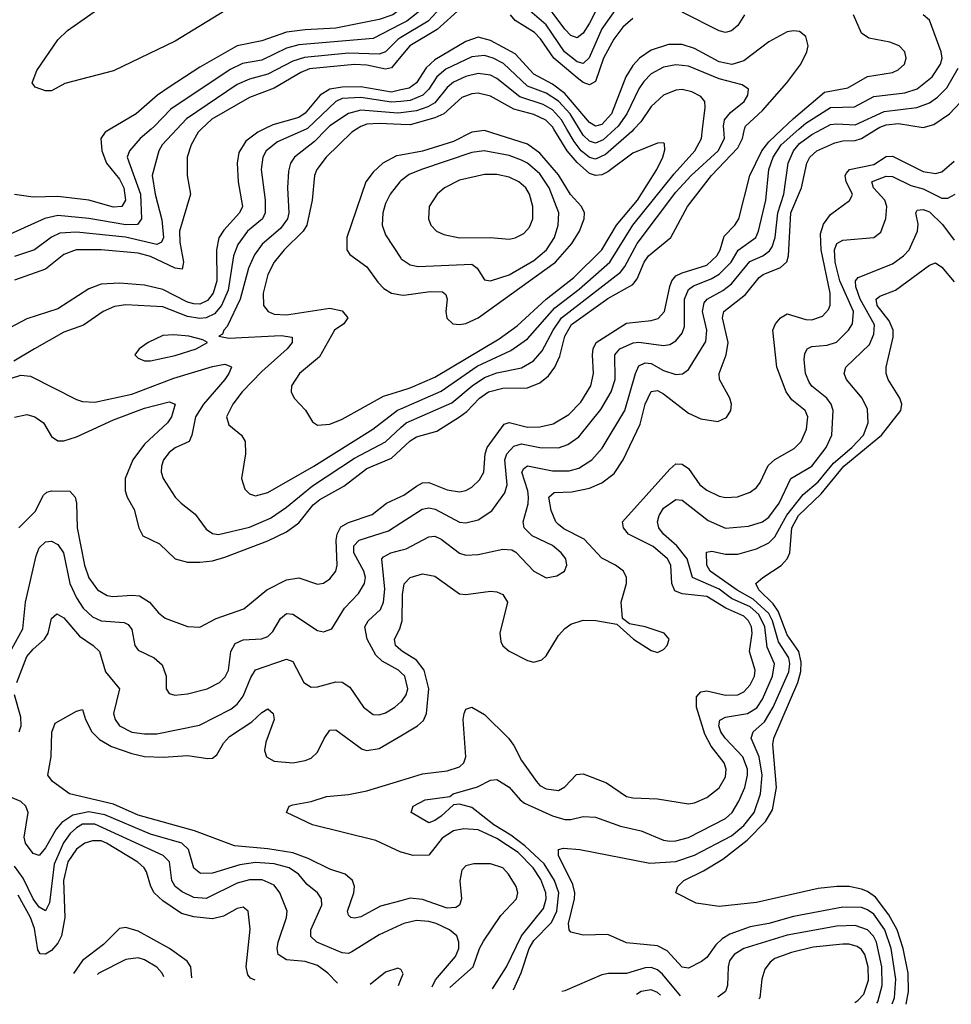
# Model space of a CAD drawing. Header units: inches. Extents: x 501365 to 657855, y 482276 to 547543.
# Tile 13 of 256: x 518767 to 521781, y 487169 to 490354. Entities that reach past the tile are written whole.
import ezdxf

# ---------------------------------------------------------------- set-up
doc = ezdxf.new("R2010")
doc.units = ezdxf.units.IN
doc.header["$MEASUREMENT"] = 0
for name, color, linetype in [('A5418', 7, 'Continuous'), ('A5419', 7, 'Continuous'), ('A5428', 7, 'Continuous'), ('A5429', 7, 'Continuous')]:
    doc.layers.add(name, color=color, linetype=linetype)

msp = doc.modelspace()

# ---------------------------------------------------------------- linework, layer by layer
at = {"layer": 'A5418', "color": 5}
for points, elevation in [([(519556.4, 490000), (519536.8, 489990), (519498.6, 489961.4), (519475.8, 489924.2), (519470.5, 489890), (519473.6, 489830), (519488, 489750), (519478.3, 489730), (519426.7, 489673.3), (519411.3, 489648.7), (519403.5, 489610), (519405, 489510), (519392.3, 489470), (519374.2, 489445.8), (519350, 489434.3), (519330, 489434.9), (519310, 489440.8), (519230, 489481.5), (519170, 489495.2), (519090, 489502.3), (519030, 489498.7), (518990, 489483.2), (518890, 489418.5), (518790, 489386.2), (518643.7, 489310)], 1920), ([(519191.5, 490000), (519156.6, 489970), (519122, 489930), (519114.3, 489910), (519157.6, 489790), (519160.9, 489710), (519147.7, 489692.3), (519110, 489690.6), (518990, 489710.8), (518890, 489721.2), (518848.5, 489711.5), (518690, 489640.3)], 1840), ([(519693.7, 490000), (519600.8, 489959.2), (519563.7, 489930), (519553.1, 489910), (519547.4, 489870), (519560.9, 489770), (519561.1, 489730), (519551.7, 489710), (519503.8, 489670), (519472.5, 489627.5), (519458.3, 489590), (519441.2, 489478.8), (519419.3, 489430), (519397.1, 489402.9), (519370.4, 489389.6), (519350, 489387.3), (519310, 489394.6), (519230, 489425.9), (519110, 489431.9), (519073.5, 489426.5), (519036.5, 489410), (518973.5, 489366.5), (518910, 489343.4), (518814.4, 489290), (518748.2, 489250)], 1940), ([(519354.3, 490000), (519343.8, 489990), (519321.6, 489950), (519308.1, 489910), (519308.2, 489850), (519319.6, 489790), (519284.1, 489670), (519284.9, 489635.1), (519296.6, 489570), (519292.7, 489547.3), (519270, 489550.6), (519190, 489588.2), (519150, 489599.4), (519030.1, 489609.9), (518949.8, 489610.2), (518910, 489595), (518850, 489547.2), (518750, 489511.8)], 1880), ([(519274.9, 490000), (519227.3, 489950), (519216.3, 489930), (519195.6, 489850), (519205.4, 489790), (519226.9, 489706.9), (519231.8, 489650), (519225.7, 489634.3), (519210, 489627.5), (519109.3, 489650.6), (518950, 489666.9), (518896.4, 489663.6), (518870, 489651.1), (518814.6, 489610), (518750, 489588.7)], 1860), ([(519059.8, 490000), (519043.1, 489990), (519028.9, 489970), (519032.2, 489930), (519048, 489890), (519090, 489838.1), (519103.1, 489810), (519109.1, 489770), (519097.1, 489750), (519070, 489747.9), (518990, 489770.7), (518890, 489782.1), (518810, 489780.4), (518750, 489789.2)], 1820), ([(519759.2, 490000), (519720.2, 489959.8), (519655.4, 489910), (519642.6, 489890), (519635.9, 489864.1), (519632.8, 489810), (519636.9, 489730), (519633.4, 489710), (519610, 489678.4), (519551.5, 489628.5), (519526.8, 489593.2), (519506.4, 489550), (519480.5, 489450), (519437.9, 489362.1), (519426.8, 489350), (519423.2, 489336.8), (519410.7, 489330), (519443.6, 489323.6), (519613.1, 489333.1), (519647.7, 489327.7), (519648.4, 489310), (519631.9, 489290), (519550, 489216.4), (519486.3, 489150), (519456, 489110), (519436, 489070), (519443.6, 489043.6), (519484.2, 489010), (519495.8, 488990), (519497.1, 488950), (519484, 488870), (519495.2, 488835.2), (519510, 488820.9), (519530, 488814.4), (519570, 488824.3), (519718.4, 488910), (519908.8, 489030), (519989, 489091), (520000, 489095.8)], 1960), ([(519856, 490000), (519840.8, 489990), (519758, 489910), (519727.9, 489870), (519721, 489850), (519713, 489770), (519696.1, 489690), (519683.5, 489670), (519622.7, 489610), (519589.7, 489570), (519569.3, 489530), (519554.3, 489470), (519555.9, 489430), (519570.6, 489410.6), (519590, 489402), (519630, 489399.7), (519770, 489420.6), (519810, 489412.4), (519828, 489390), (519815.6, 489370), (519785.6, 489350), (519736.2, 489263.8), (519672.3, 489210), (519645.8, 489170), (519644.9, 489150), (519654.9, 489130), (519691, 489091), (519713.5, 489053.5), (519730, 489042.3), (519770, 489045.4), (519810, 489062), (519943.3, 489136.7), (520000, 489154)], 1980), ([(520000, 489916.5), (519986, 489914), (519941.4, 489890), (519910, 489861.6), (519886.9, 489830), (519824.9, 489650), (519825.5, 489610), (519834.8, 489594.8), (519890, 489555.1), (519925.1, 489505.1), (519945.1, 489485.1), (519970.1, 489470.1), (520000, 489464.7)], 2020), ([(520000, 489832.9), (519996.1, 489830), (519965, 489790), (519950, 489759.7), (519941.5, 489730), (519938.9, 489690), (519950, 489658.5), (520000, 489583)], 2040), ([(518710, 489185.3), (518770, 489204.6), (518801.6, 489201.6), (518950, 489125.7), (518970, 489119.4), (519010, 489116.8), (519130, 489142.6), (519265.7, 489194.3), (519390, 489232.8), (519430, 489240.4), (519450, 489232.6), (519451.8, 489230), (519443.3, 489210), (519430.6, 489190), (519361.5, 489110), (519335.7, 489070), (519323.4, 489010), (519314.6, 488990), (519270, 488969.2), (519250, 488954.5), (519232.3, 488930), (519225.3, 488910), (519224.2, 488890), (519231.1, 488870), (519270.2, 488810), (519289, 488790), (519334.9, 488754.9), (519370, 488705.8), (519390, 488692), (519410, 488689.1), (519510, 488712.2), (519577.8, 488742.2), (519630, 488777.1), (519713.9, 488846.1), (519850, 488936.1), (519950, 488989.1), (520000, 489034.5)], 1940), ([(518750, 489068.6), (518790, 489077.1), (518816.1, 489070), (518844.2, 489050), (518870, 489006.2), (518890, 488992.4), (518910, 488992.4), (518950, 489004.5), (519070, 489060.3), (519170, 489097.7), (519250, 489118.6), (519270, 489110.3), (519257.6, 489070), (519244.4, 489050), (519170, 488981.3), (519132.9, 488930), (519108.4, 488870), (519108.1, 488830), (519114.5, 488810), (519137.5, 488770), (519151.7, 488710), (519164.7, 488684.7), (519218.5, 488658.5), (519270, 488609.6), (519310, 488599.2), (519350, 488598.9), (519390, 488603.7), (519430, 488615), (519570, 488668.3), (519630, 488697.8), (519670, 488726.8), (519715.7, 488784.3), (519737.4, 488802.6), (519814.9, 488845.1), (519890, 488901.9), (519970, 488935.7), (520000, 488963.6)], 1920), ([(518763.6, 488710), (518816.5, 488763.5), (518844.2, 488815.8), (518854.7, 488825.3), (518870, 488829.6), (518928.8, 488828.8), (518946.2, 488810), (518950.5, 488790), (518952.1, 488710), (518975.9, 488590), (518990, 488548.7), (519018.8, 488510), (519050, 488491.1), (519067.9, 488487.9), (519130, 488492.7), (519153.8, 488490), (519187, 488470), (519215.8, 488435.8), (519237.7, 488417.7), (519310, 488391), (519350, 488389.1), (519402.4, 488417.6), (519491.9, 488448.1), (519565.8, 488510), (519630, 488542.4), (519670, 488548.4), (519730, 488528.6), (519750, 488531.9), (519770, 488545.8), (519789.4, 488570.6), (519793.7, 488590), (519790.2, 488670), (519793.9, 488690), (519806.2, 488713.8), (519830, 488727.4), (519906.7, 488753.3), (519953.4, 488790), (520000, 488811.9)], 1880), ([(518741.4, 488318.6), (518776.8, 488383.2), (518785.5, 488470), (518820, 488620), (518830, 488645.5), (518850, 488665.4), (518870, 488666.8), (518890, 488656.1), (518907.9, 488630), (518928.7, 488530), (518950, 488483.5), (518971.9, 488450), (519002.7, 488422.7), (519030, 488409.3), (519104.5, 488404.5), (519118, 488398), (519130, 488382), (519139.5, 488330), (519150, 488314.2), (519201.5, 488290), (519227.3, 488267.3), (519240.2, 488230), (519240.8, 488190), (519250, 488174.4), (519268.7, 488168.7), (519310, 488173), (519372.8, 488190), (519413, 488210), (519431.9, 488228.1), (519442.1, 488250), (519449.6, 488310.4), (519463.9, 488336.1), (519490, 488347.8), (519548.9, 488351.1), (519570, 488359.2), (519585.2, 488374.8), (519610, 488417.1), (519630, 488433), (519650, 488431.6), (519730, 488378.2), (519750, 488374), (519776.2, 488383.8), (519817.5, 488450), (519862.5, 488497.5), (519881.7, 488530), (519885.3, 488550), (519880.5, 488570), (519847.7, 488630), (519847.5, 488652.5), (519864.8, 488670), (519959.7, 488700.3), (520000, 488726.4)], 1860), ([(520000, 488242.7), (519992.5, 488250), (519939.1, 488279.1), (519918.4, 488298.4), (519891.4, 488350), (519883.7, 488390), (519894.4, 488410), (519934.2, 488445.8), (519944, 488470), (519947.6, 488512.4), (519938.5, 488610), (519943.2, 488616.8), (519966.9, 488630), (520000, 488638.5)], 1840), ([(518757.2, 488210), (518790, 488294), (518810, 488318.4), (518847.4, 488350), (518858.9, 488370), (518870, 488417.3), (518887.3, 488432.7), (518910, 488419.2), (518960.2, 488360.2), (519004.2, 488330), (519025.2, 488310), (519044.3, 488244.3), (519089.4, 488190), (519070.6, 488110), (519075.1, 488090), (519089.5, 488070), (519130, 488049.3), (519170, 488043.7), (519210, 488044.2), (519347.9, 488072.1), (519450, 488123.6), (519470, 488139.6), (519490, 488165.9), (519514, 488226), (519529.3, 488250.7), (519630, 488285.3), (519650, 488278), (519686, 488210), (519710, 488194.7), (519730, 488195.9), (519790, 488212.5), (519810, 488211), (519834.7, 488194.7), (519878.6, 488130), (519910, 488106.8), (519930, 488105.7), (519950, 488111.6), (519980.8, 488130), (520000, 488147)], 1840), ([(520000, 488314.2), (519982.5, 488330), (519979.6, 488350), (519996.7, 488383.3), (520000, 488395)], 1820), ([(518765.2, 488050), (518771.3, 488070), (518770, 488097.6), (518750.3, 488170)], 1840), ([(520000, 487503.7), (519934, 487486), (519870, 487452.3), (519850, 487447.6), (519838, 487450), (519830, 487457), (519827, 487470), (519848.2, 487530), (519850.3, 487550), (519843.6, 487570), (519819.3, 487590), (519770, 487606.5), (519700.2, 487640.2), (519650, 487658.7), (519570, 487671.8), (519461.2, 487681.2), (519332.1, 487730), (519150, 487780.8), (519070, 487816.9), (518928.2, 487850), (518873, 487890), (518857.4, 487910), (518869, 487971), (518870.7, 488049.3), (518881.5, 488078.5), (518950, 488117.4), (518970, 488123), (518979.8, 488090), (519000.1, 488050), (519025.3, 488025.3), (519063.5, 488003.5), (519130, 487979.9), (519170, 487971), (519231.6, 487968.4), (519310, 487973.8), (519375.6, 487964.4), (519390, 487965.7), (519404.2, 487975.8), (519426.3, 488013.7), (519445.1, 488034.9), (519517.6, 488082.4), (519550, 488113), (519570, 488124.9), (519587.2, 488110), (519590.1, 488090), (519563.1, 488016.9), (519558.3, 487990), (519565.2, 487970), (519590, 487956), (519650, 487950.5), (519690, 487957.3), (519710, 487965.7), (519730, 487985.1), (519751.3, 488028.7), (519770, 488055.5), (519790, 488056.8), (519874.9, 487994.9), (519890, 487989.6), (519930, 487996.2), (520000, 488038)], 1820), ([(520000, 487661), (519918.6, 487698.6), (519713.7, 487750), (519629.6, 487790), (519638.7, 487810), (519650, 487814.1), (519710, 487825), (519759.1, 487840.9), (519830, 487847.5), (519890, 487859.4), (520000, 487893.4)], 1780), ([(520000, 487425.7), (519930, 487393.4), (519841.7, 487338.3), (519830, 487333.4), (519810, 487335), (519727.9, 487370), (519708.4, 487388.4), (519708.4, 487410), (519743.9, 487490), (519743.2, 487510), (519730.5, 487530), (519697, 487557), (519668.8, 487590), (519638.1, 487610), (519590, 487622.9), (519530, 487627.2), (519479.3, 487620.6), (519390, 487593), (519351.6, 487591.6), (519330, 487608.9), (519312.4, 487670), (519291.7, 487690), (519190, 487719.6), (519041.8, 487781.8), (518990, 487791.4), (518938.9, 487781.1), (518903.1, 487756.9), (518884.6, 487735.4), (518850, 487675.4), (518829.9, 487649.9), (518810, 487656.5), (518785.8, 487690), (518781.1, 487710), (518794.5, 487790), (518786.9, 487810), (518770, 487825.4), (518670, 487867.6)], 1840), ([(519794.7, 487237.1), (519763.6, 487270), (519730, 487294.3), (519690, 487307.3), (519630, 487313), (519602.5, 487330), (519599.7, 487350), (519603.2, 487370), (519630.4, 487450), (519632.2, 487470), (519607.8, 487530), (519590, 487554), (519551.2, 487571.2), (519510, 487571.9), (519470, 487561), (519370, 487511), (519330, 487514.1), (519292.3, 487532.3), (519269.5, 487550), (519258.8, 487570), (519251.3, 487630), (519231.2, 487650), (519010, 487751.6), (518970, 487751.6), (518950, 487740.3), (518930, 487721.9), (518908.3, 487691.7), (518877.8, 487622.2), (518863.3, 487496.7), (518850, 487471.2), (518830, 487482.7), (518810, 487510.4), (518777.4, 487577.4), (518750, 487615.8)], 1860), ([(519528.8, 487246.9), (519513.8, 487253.8), (519504.3, 487264.3), (519499, 487290), (519512.4, 487412.4), (519505.4, 487470), (519490, 487483.5), (519470, 487478.6), (519426.4, 487453.6), (519390, 487445.6), (519330, 487451.7), (519290, 487463), (519230, 487503.7), (519201.8, 487530), (519190.7, 487550), (519177.1, 487597.1), (519169.9, 487610), (519149.2, 487629.2), (519047.8, 487690), (519030, 487697.7), (519001.7, 487698.3), (518977.7, 487690), (518950, 487670.8), (518922.7, 487630), (518908, 487570), (518912.9, 487450), (518902, 487390), (518890, 487366.5), (518870, 487343.3), (518850, 487330.8), (518832.6, 487332.6), (518825.6, 487345.6), (518814.6, 487414.6), (518801.6, 487450), (518762.1, 487522.1)], 1880), ([(519323.3, 487254.5), (519320.1, 487290), (519309, 487309), (519251.8, 487350), (519150, 487405.1), (519110, 487417.5), (519090, 487414.7), (519037.7, 487362.3), (518970, 487311.1), (518940.9, 487268.7)], 1920), ([(519232.9, 487257.9), (519228, 487270), (519210, 487289.2), (519170, 487313), (519150, 487319.1), (519110, 487313.7), (519023, 487270), (519018.8, 487265.8)], 1940), ([(520000, 487281.2), (519990, 487285.6), (519950, 487273.3), (519900.7, 487233.1)], 1860), ([(519992.2, 487229.7), (520000, 487249.4)], 1860)]:
    msp.add_lwpolyline(points, dxfattribs=dict(at, elevation=elevation))
at = {"layer": 'A5418', "color": 5, "elevation": 1960}
msp.add_lwpolyline([(519265.5, 489334.5), (519230, 489332.2), (519182, 489310), (519153, 489290), (519139.1, 489270), (519150, 489259.1), (519170.4, 489250.4), (519190.4, 489250.4), (519270, 489268), (519338, 489290), (519374.5, 489310), (519359.1, 489319.1), (519314, 489330)], close=True, dxfattribs=at)
at = {"layer": 'A5419', "color": 5}
for points, elevation in [([(519430, 490383.2), (519270, 490284.8), (519070, 490189.3), (518912.5, 490147.5), (518870, 490124.2), (518850, 490124.2), (518816.6, 490136.6), (518807.3, 490150), (518822, 490190), (518890, 490289.2), (518921.1, 490318.9), (519050.6, 490410)], 1780), ([(520000, 490389.6), (519974.3, 490370), (519930, 490354.8), (519790, 490326.5), (519690, 490321.5), (519630, 490313.6), (519550, 490285.8), (519470, 490269.9), (519350, 490201.3), (519250, 490136.2), (519212, 490110), (519143.4, 490050), (519059.8, 490000)], 1820), ([(520000, 490340), (519910, 490293.6), (519670, 490272.9), (519630, 490262.5), (519550, 490223.6), (519487.1, 490212.9), (519447.1, 490192.9), (519255.2, 490064.8), (519203.1, 490010), (519191.5, 490000)], 1840), ([(520000, 490296.7), (519990, 490290.7), (519949.8, 490250.2), (519930, 490242.7), (519830, 490246), (519687.8, 490232.2), (519650, 490219.8), (519570, 490177.6), (519510, 490162.3), (519470, 490144.5), (519306.6, 490033.4), (519274.9, 490000)], 1860), ([(520000, 490235), (519970, 490198.9), (519950, 490194.6), (519890, 490206.8), (519850, 490209), (519704.5, 490195.5), (519676.4, 490183.6), (519590, 490133.1), (519510, 490102.7), (519387.9, 490032.1), (519354.3, 490000)], 1880), ([(520000, 490127.1), (519970, 490120.4), (519870, 490137), (519810, 490136.4), (519769.9, 490130.1), (519739.3, 490110), (519690, 490051.7), (519670, 490037.8), (519585.3, 490014.7), (519556.4, 490000)], 1920), ([(520000, 490089.8), (519970, 490087.1), (519870, 490102.7), (519810, 490099.6), (519789.7, 490090), (519698.1, 490001.9), (519693.7, 490000)], 1940), ([(520000, 490053.2), (519990, 490051.9), (519870, 490061.6), (519830, 490050.6), (519770, 490011.2), (519759.2, 490000)], 1960), ([(520000, 490015.3), (519930, 490019), (519890, 490016), (519870, 490009.3), (519856, 490000)], 1980)]:
    msp.add_lwpolyline(points, dxfattribs=dict(at, elevation=elevation))
at = {"layer": 'A5428', "color": 5}
for points, elevation in [([(520000, 489095.8), (520130, 489152.9), (520246.4, 489233.6), (520355.9, 489284.1), (520410, 489322.1), (520497.7, 489422.3), (520577, 489483), (520675.5, 489570), (520750.2, 489690), (520884.3, 489855.7), (520951.1, 489930), (520972.4, 489970), (520976, 490000)], 1960), ([(520000, 488963.6), (520030, 488991.6), (520050, 489004.3), (520116.3, 489023.7), (520190, 489069.4), (520213.2, 489086.8), (520254.7, 489130), (520283.7, 489150), (520330, 489162.3), (520410, 489163.1), (520450, 489179.1), (520477.7, 489202.3), (520497.9, 489230), (520513.7, 489266.3), (520530.6, 489330), (520552, 489368), (520670, 489452), (520750, 489497.4), (520764.4, 489515.6), (520787.3, 489570), (520801.2, 489590), (520873, 489650), (520926.9, 489750), (521005.4, 489850), (521090, 489939.7), (521104.7, 489970), (521112.1, 490000)], 1920), ([(520000, 488811.9), (520010, 488816.6), (520050, 488845.3), (520070, 488855.5), (520090, 488856.9), (520150, 488833.6), (520190, 488826.7), (520210, 488830.7), (520230, 488841.6), (520254.7, 488865.3), (520268.3, 488890), (520272.8, 488950), (520279, 488970), (520333.7, 489046.3), (520350, 489050.9), (520410, 489035.7), (520450, 489037.2), (520493, 489047), (520543.1, 489076.9), (520582.5, 489117.5), (520614.7, 489170), (520622.9, 489210), (520619.7, 489270), (520622.5, 489290), (520632, 489310), (520730, 489372.4), (520810, 489380.7), (520832, 489388), (520852.3, 489410), (520870, 489491), (520876.9, 489510), (520890, 489525.5), (520910, 489535.9), (520990, 489560.7), (521021.7, 489590), (521032.6, 489610), (521046.2, 489653.8), (521080.2, 489690), (521092.8, 489710), (521129, 489850), (521168.1, 489930), (521190, 489959.4), (521233, 490000)], 1880), ([(520000, 488638.5), (520017.1, 488642.9), (520090, 488681.8), (520110, 488683.4), (520130, 488673.8), (520190, 488628.3), (520210, 488621.9), (520250, 488624.2), (520330, 488641.6), (520359.2, 488639.2), (520372.2, 488632.2), (520430, 488570.2), (520470, 488549.2), (520504.7, 488555.3), (520529.6, 488570), (520537.2, 488590), (520533.3, 488610), (520518.5, 488630), (520490, 488653.1), (520424.4, 488684.4), (520398.7, 488710), (520395.2, 488730), (520411.8, 488788.2), (520413, 488810), (520410.6, 488830.6), (520391.7, 488890), (520397.9, 488902.1), (520410, 488910.7), (520490, 488895.3), (520544.9, 488895.1), (520576.2, 488903.8), (520617.6, 488930), (520651.7, 488968.3), (520724.1, 489090), (520758.5, 489210), (520770, 489234.4), (520790, 489243.9), (520810, 489241.6), (520850, 489219.1), (520890, 489206.7), (520911.2, 489208.8), (520930, 489222.2), (520986.9, 489313.1), (520990.3, 489350), (520975.6, 489410), (520981.4, 489438.6), (520990.4, 489450), (521041.5, 489478.5), (521070, 489500.2), (521128.4, 489571.6), (521171.4, 489590), (521193, 489607), (521200.8, 489619.2), (521210.7, 489649.3), (521219.4, 489730), (521238.6, 489790), (521253.2, 489890), (521269.7, 489930), (521290, 489954), (521330, 489983.2), (521361.9, 490000)], 1840), ([(520000, 489154), (520030, 489163.1), (520110, 489198.3), (520318.1, 489321.9), (520375.8, 489364.2), (520470.2, 489450), (520559.7, 489520.3), (520650.4, 489609.6), (520697.9, 489690), (520765.8, 489770), (520828.5, 489870), (520847, 489910), (520853.5, 489933.5), (520852.9, 489952.9), (520850, 489956.2), (520830, 489954.8), (520750, 489922.3), (520670, 489862), (520650, 489852.5), (520630, 489850.2), (520610, 489856.6), (520570, 489892), (520538, 489930), (520494.7, 490000)], 1980), ([(520000, 489034.5), (520017.1, 489050), (520165.1, 489114.9), (520230.7, 489170), (520270, 489196.8), (520310, 489211.9), (520390, 489227.9), (520429, 489251), (520457.2, 489282.8), (520492.1, 489350), (520519.3, 489390), (520710, 489537.6), (520724.4, 489555.6), (520764.9, 489630), (520890, 489796.3), (520939, 489850), (521026.1, 489930), (521046.5, 489970), (521044.5, 490000)], 1940), ([(520000, 488726.4), (520068.9, 488771.1), (520090, 488775.6), (520110.8, 488770.8), (520190, 488729.1), (520210, 488726.7), (520250, 488736.2), (520294.3, 488765.7), (520336.7, 488823.3), (520343.4, 488850), (520336.4, 488930), (520343.1, 488950), (520365, 488975), (520390, 488982), (520449.9, 488970.1), (520510, 488969.3), (520540.5, 488979.5), (520575.5, 489004.5), (520646.4, 489093.6), (520680.6, 489150), (520692.8, 489190), (520692.4, 489270), (520708.7, 489290), (520751, 489309), (520770, 489311.2), (520850, 489300.3), (520870, 489304), (520890, 489315.3), (520910, 489340.2), (520917.8, 489362.2), (520918, 489450), (520930, 489481.3), (520946.8, 489493.2), (521004.2, 489515.8), (521030, 489531.6), (521068.4, 489570), (521091, 489609), (521147.9, 489650), (521156.6, 489670), (521180.6, 489770), (521190.5, 489870), (521204.3, 489910), (521230.5, 489950), (521287.5, 490000)], 1860), ([(520000, 488395), (520004.3, 488410), (520005.1, 488494.9), (520010.9, 488529.1), (520029.9, 488550.1), (520070, 488561.3), (520110, 488554.2), (520190, 488497.1), (520210, 488495), (520290, 488505.3), (520310, 488503.2), (520330, 488494.7), (520344.7, 488470), (520319.6, 488370), (520323.1, 488343.1), (520330, 488328.5), (520350, 488310.9), (520410, 488281.3), (520430, 488275.6), (520456.2, 488283.8), (520470, 488296.4), (520510, 488362), (520530, 488385.2), (520550, 488399.2), (520590, 488411.9), (520631, 488411), (520698.6, 488398.5), (520752.7, 488350), (520810, 488313.1), (520830, 488307.4), (520850, 488317), (520861.1, 488330), (520868.2, 488350), (520851.5, 488370), (520790, 488389.8), (520740.1, 488400.1), (520716.6, 488416.6), (520713.1, 488470), (520729.4, 488530), (520729.4, 488550), (520720.2, 488570), (520694.5, 488590), (520650, 488611.8), (520593.3, 488673.3), (520527.1, 488707.1), (520510, 488721.1), (520501.7, 488730), (520486.3, 488766.3), (520478.7, 488810), (520495.6, 488824.4), (520553.4, 488826.6), (520610, 488838.4), (520650, 488856.2), (520690, 488885.8), (520719.5, 488930), (520774.6, 489045.4), (520790.6, 489110), (520810, 489151.2), (520830, 489154.5), (520850, 489144), (520930, 489081.9), (520970, 489063.3), (521025.6, 489054.4), (521053, 489067), (521067.8, 489090), (521069.8, 489110), (521064.7, 489130), (521031.1, 489190), (521029.9, 489210), (521052.2, 489270), (521058.9, 489310), (521040.8, 489390), (521044.8, 489410), (521115, 489465), (521159.4, 489520.6), (521171.9, 489530), (521227.7, 489552.3), (521248.6, 489571.4), (521253.9, 489590), (521261.6, 489730), (521296.2, 489810), (521313.6, 489890), (521323.4, 489910), (521346.2, 489930), (521404.1, 489955.9), (521430, 489962.1), (521470, 489963.2), (521490, 489970), (521538.5, 490000)], 1820), ([(520000, 489464.7), (520010, 489462.9), (520094.7, 489474.7), (520134.1, 489474.1), (520145.5, 489465.5), (520150.1, 489450.1), (520145.5, 489410), (520148.4, 489388.4), (520168.4, 489370), (520190, 489368), (520210, 489371), (520250, 489389.7), (520499.9, 489570), (520553.5, 489630), (520577.3, 489670), (520592.6, 489710), (520593.8, 489730), (520584.4, 489750), (520548.9, 489788.9), (520510, 489852.5), (520450, 489922.3), (520410, 489951.4), (520270, 489995.9), (520230, 489990.9), (520170, 489959.9), (520070, 489929.2), (520000, 489916.5)], 2020), ([(520753.8, 490000), (520747.2, 489992.8), (520662, 489918), (520630, 489903.3), (520610, 489908.2), (520583.3, 489930), (520560.1, 489960.1), (520537.2, 490000)], 1960), ([(520692.3, 490000), (520654.8, 489965.2), (520630, 489955.3), (520610, 489961.2), (520590, 489980.9), (520578.2, 490000)], 1940), ([(520000, 489583), (520001.2, 489581.2), (520030, 489561.1), (520055.7, 489555.7), (520230, 489563.5), (520246.4, 489550), (520270, 489512.4), (520290, 489509.5), (520350, 489528.5), (520430, 489575.8), (520471.2, 489610), (520496.8, 489650), (520508.7, 489690), (520511.2, 489730), (520479.2, 489810), (520450, 489855.2), (520410, 489889.9), (520390, 489900.4), (520350, 489914.5), (520269.7, 489930.3), (520230, 489924.2), (520066.2, 489870), (520027, 489853), (520000, 489832.9)], 2040), ([(520000, 487893.4), (520070, 487915), (520150, 487924.6), (520190, 487937.1), (520203.6, 487950), (520210.3, 487970), (520201.6, 488090), (520204.7, 488110), (520210, 488123.7), (520229.8, 488130.2), (520270, 488106.3), (520347.6, 488030), (520365.8, 488005.8), (520390, 487957.8), (520438.6, 487890), (520450, 487877), (520470, 487865.6), (520510, 487861), (520530, 487872), (520568.1, 487911.9), (520590, 487914.2), (520665.3, 487885.3), (520730, 487841.6), (520750, 487836.6), (520830, 487833.6), (520930, 487817.7), (520950, 487820.5), (520990, 487837.5), (521030, 487869.4), (521050, 487904.9), (521052.5, 487930), (521045.6, 487950), (521003.7, 488003.7), (520982.9, 488042.9), (520956.3, 488130), (520956.8, 488163.2), (520970, 488179.4), (520990, 488182.9), (521050, 488168.6), (521090, 488170.1), (521110, 488180.1), (521130, 488202), (521143.5, 488230), (521146.1, 488250), (521128.3, 488310), (521136, 488370), (521134.4, 488390), (521125, 488410), (521110, 488424.5), (521051, 488451), (520990, 488488.8), (520910, 488497), (520886.6, 488506.6), (520876.6, 488530), (520873.3, 488590), (520862.4, 488610), (520816.4, 488650), (520736.7, 488690), (520720.1, 488710), (520716.7, 488730), (520870, 488900.4), (520890, 488917.2), (520910, 488916.6), (520930, 488902.1), (520967.1, 488850), (520990, 488831.9), (521030, 488813.3), (521050, 488809), (521089.4, 488810.6), (521130, 488825.8), (521150, 488840.6), (521162.7, 488857.3), (521188.2, 488911.8), (521210, 488931.7), (521272.6, 488967.4), (521294.9, 488990), (521312.7, 489030), (521316.7, 489070), (521307.9, 489090), (521264.8, 489124.8), (521246.8, 489150), (521216.6, 489230), (521203.7, 489350), (521211.9, 489370), (521228.3, 489390), (521250, 489403), (521310, 489384.5), (521330, 489383), (521364.5, 489395.5), (521382.9, 489417.1), (521389.1, 489430.9), (521389.3, 489470), (521359.8, 489610), (521358, 489662), (521367.5, 489692.5), (521390, 489723.7), (521451, 489769), (521458.2, 489781.8), (521460.6, 489790), (521440.1, 489830), (521437.6, 489850), (521442.2, 489857.8), (521451.1, 489870), (521530, 489885.6), (521570, 489911.3), (521590, 489912.7), (521690, 489863.2), (521730, 489856.3), (521750, 489862.1), (521790, 489896.5)], 1780), ([(520364.7, 487216), (520388.9, 487271.1), (520415.3, 487350), (520430, 487375.5), (520486.9, 487433.1), (520504.7, 487470), (520511.4, 487530), (520497.3, 487570), (520463.1, 487623.1), (520401.2, 487681.2), (520356.1, 487716.1), (520300.3, 487750), (520230, 487806.1), (520190, 487816.8), (520170, 487814), (520130, 487777.1), (520110, 487763.4), (520090, 487756.5), (520032.8, 487790), (520039.7, 487810), (520078, 487830), (520158.5, 487841.5), (520169.6, 487850), (520247.3, 487872.7), (520290, 487893.8), (520310, 487896.5), (520350, 487871.9), (520385.6, 487830), (520399.6, 487819.6), (520490, 487778.8), (520530, 487767.2), (520550, 487766.4), (520590, 487776.8), (520630, 487774.5), (520710, 487745.5), (520777, 487730), (520850, 487699.8), (520870, 487696.4), (520890, 487697.3), (520930, 487708.8), (521050, 487769.7), (521071.6, 487790), (521093.8, 487826.2), (521112.9, 487870), (521121.8, 487910), (521120.9, 487930), (521106.7, 487970), (521048.9, 488030), (521035.2, 488050), (521028.6, 488070), (521031.5, 488088.5), (521050, 488097.6), (521121.6, 488110), (521151.7, 488128.3), (521170, 488156.1), (521202, 488230), (521208.5, 488270), (521184.7, 488324.7), (521177, 488390), (521158.1, 488430), (521130, 488455.1), (521070, 488482.2), (521030, 488511.5), (520943.7, 488550), (520926.5, 488610), (520892.7, 488652.7), (520849.9, 488690), (520834, 488710), (520829.9, 488730), (520835.2, 488750), (520850, 488774.3), (520890, 488801.9), (520910, 488799.5), (520994.6, 488734.6), (521050, 488709.7), (521124.1, 488715.9), (521169.8, 488730), (521190, 488745.3), (521224.2, 488790), (521261.8, 488870), (521329.3, 488910), (521375.4, 488970), (521393.7, 489010), (521398.1, 489090), (521391.6, 489110), (521377.7, 489130), (521330, 489168.7), (521321.2, 489181.2), (521309.5, 489210), (521304.7, 489255.3), (521306.4, 489273.6), (521314.8, 489290), (521330, 489297.6), (521378.7, 489301.3), (521408.8, 489311.2), (521448.6, 489350), (521460.6, 489370), (521463.8, 489410), (521420.3, 489510), (521404.5, 489570), (521402.9, 489610), (521409.9, 489630), (521430, 489641.5), (521530, 489649.3), (521552.9, 489667.1), (521568.7, 489711.3), (521572.5, 489750), (521565.7, 489770), (521529, 489810), (521523.9, 489830), (521527.5, 489832.5), (521570, 489848), (521590, 489847.5), (521650, 489817.7), (521690, 489807.6), (521750, 489777.4), (521770, 489776.8), (521793.6, 489790)], 1760), ([(521589.8, 487170.6), (521597.4, 487190), (521601.7, 487250), (521586.7, 487350), (521565.8, 487410), (521530, 487460.3), (521510, 487474.9), (521490, 487482.2), (521430, 487483.4), (521270, 487452.9), (521190, 487430.3), (521130, 487419.3), (521064.7, 487395.4), (521039.7, 487380.3), (521019, 487361), (520990, 487320.8), (520972.8, 487307.2), (520930, 487286.3), (520910, 487289.1), (520861.4, 487341.4), (520830, 487358), (520730, 487367.7), (520670, 487395.2), (520590, 487392.4), (520550, 487401.8), (520544.1, 487410), (520542.7, 487430), (520561.5, 487510), (520562.3, 487530), (520556.6, 487556.6), (520509.9, 487650), (520509.7, 487670), (520525.7, 487674.3), (520578.8, 487670), (520805.3, 487625.3), (520890, 487630.9), (520950, 487650.9), (521070, 487713.5), (521110, 487747), (521143, 487790), (521163.5, 487850), (521169.3, 487910), (521158.9, 487970), (521132.7, 488030), (521139.9, 488050), (521176.7, 488083.3), (521204.9, 488130), (521255.2, 488244.8), (521258.5, 488270), (521255, 488290), (521221.3, 488341.3), (521202.2, 488410), (521190, 488433.8), (521139.8, 488479.8), (521088.4, 488508.4), (521000.5, 488570), (520989.3, 488590), (520988.8, 488631.2), (521005.6, 488634.4), (521050, 488625.1), (521090, 488625), (521150, 488642.3), (521190, 488662.4), (521210, 488681.1), (521248.5, 488751.5), (521301.6, 488818.4), (521350, 488858.8), (521400, 488920), (521459.2, 488970), (521496.7, 489010), (521512.3, 489050), (521510, 489094.3), (521492.5, 489130), (521441.2, 489190), (521434, 489210), (521439.8, 489230), (521516.1, 489303.9), (521530, 489336.9), (521532.5, 489367.5), (521486.4, 489450), (521472.3, 489490), (521471, 489509), (521479.6, 489520.4), (521590, 489564.3), (521625.8, 489590), (521644.2, 489610), (521671.1, 489670), (521673, 489693), (521666, 489730), (521670, 489738.5), (521690, 489740.8), (521710, 489732.6), (521752.1, 489692.1), (521790, 489640.6)], 1740), ([(521635.2, 487168.9), (521642.1, 487210), (521641.3, 487270), (521625.5, 487350), (521605.1, 487410), (521578.3, 487458.3), (521535.3, 487515.3), (521510, 487533.8), (521490, 487541.5), (521450, 487549.6), (521410.1, 487549.9), (521350, 487543.7), (521150, 487498.4), (521030, 487485.7), (520955.7, 487495.7), (520889.3, 487530), (520896.3, 487550), (520915.4, 487570), (520979.3, 487600.7), (521041.1, 487638.9), (521119.9, 487700.1), (521180.1, 487759.9), (521201.8, 487798.2), (521215.1, 487870), (521203.6, 488010), (521207.1, 488030), (521284.6, 488210), (521294, 488246), (521295.5, 488275.5), (521287.4, 488310), (521250, 488364.5), (521220.8, 488440.8), (521204.9, 488464.9), (521157.7, 488510), (521148.7, 488530), (521171.4, 488550), (521230, 488588.3), (521250.2, 488609.8), (521257.9, 488630), (521264.3, 488710), (521286.6, 488750), (521359.2, 488820.8), (521433.3, 488910), (521554.8, 489010), (521617.5, 489090), (521620.8, 489110), (521614.5, 489130), (521576.3, 489190), (521570.5, 489210), (521570.5, 489230.5), (521593, 489327), (521592.2, 489350), (521580.1, 489380.1), (521540.6, 489430), (521537.5, 489450), (521550, 489459.7), (521600.7, 489479.3), (521710, 489560.2), (521730, 489567.5), (521750, 489553.9), (521790, 489506.3)], 1720), ([(520000, 488038), (520053.6, 488070), (520072.7, 488087.3), (520082.3, 488110), (520090.6, 488190), (520074.9, 488250), (520050, 488282.8), (520004.7, 488310), (520000, 488314.2)], 1820), ([(520000, 488147), (520003.4, 488150), (520016.9, 488170), (520022.1, 488190), (520013.1, 488230), (520000, 488242.7)], 1840), ([(520295.9, 487218.5), (520341.4, 487290), (520390.7, 487390), (520460.9, 487479.1), (520470.3, 487509.7), (520469.3, 487530), (520452.8, 487572.8), (520428.2, 487610), (520379.7, 487659.7), (520310, 487705.5), (520250, 487733.6), (520203.2, 487736.8), (520170, 487730), (520134, 487706), (520090, 487651.6), (520039.3, 487650), (520000.7, 487660.7), (520000, 487661)], 1780), ([(520158.3, 487223.6), (520234, 487290), (520254.3, 487350), (520267.1, 487372.9), (520323.6, 487456.4), (520374.5, 487510), (520378.7, 487530), (520373.3, 487550), (520347.8, 487590), (520329.3, 487610), (520290, 487623), (520236.5, 487623.5), (520210, 487617.3), (520197.5, 487602.5), (520191.2, 487568.8), (520196.6, 487510), (520190.1, 487489.9), (520177.6, 487482.4), (520150, 487480.4), (520070, 487508.4), (520030, 487511.8), (520000, 487503.7)], 1820), ([(520100.9, 487225.7), (520111.6, 487248.4), (520176.7, 487323.3), (520187, 487350), (520187.5, 487370), (520180.8, 487390), (520156.8, 487410), (520113.6, 487430), (520090, 487437.2), (520050, 487440.3), (520010, 487430.3), (520000, 487425.7)], 1840), ([(521540.3, 487172.4), (521543.3, 487176.7), (521557.6, 487230), (521555.9, 487290), (521538.6, 487370), (521529, 487389), (521510, 487409.9), (521470, 487424.3), (521410, 487421.2), (521250, 487393), (521110, 487349.2), (521077.8, 487330), (521063.2, 487310), (521058.3, 487290), (521057.1, 487230), (521050.1, 487209.9), (521025.6, 487191.5)], 1760), ([(521468.1, 487175.1), (521478.6, 487181.4), (521498.1, 487201.9), (521513, 487247), (521512.3, 487290), (521500.7, 487330), (521490, 487346.1), (521475.9, 487355.9), (521450, 487363.6), (521430, 487364), (521333.3, 487353.3), (521263.2, 487336.8), (521210, 487317), (521194.5, 487305.5), (521177.9, 487282.1), (521167.9, 487250), (521161, 487190), (521158.2, 487186.6)], 1780), ([(520000, 487249.4), (520007, 487267), (520000.9, 487280.9), (520000, 487281.2)], 1860), ([(520904.7, 487196), (520846.5, 487266.5), (520830, 487280.7), (520810, 487287.7), (520790, 487286.4), (520730, 487268.5), (520671.5, 487268.5), (520650, 487263.9), (520530, 487212.6), (520520.7, 487210.2)], 1760), ([(520840.3, 487198.4), (520830, 487206.9), (520810, 487215.6), (520777.2, 487210), (520762.5, 487201.2)], 1780)]:
    msp.add_lwpolyline(points, dxfattribs=dict(at, elevation=elevation))
at = {"layer": 'A5428', "color": 5, "elevation": 2060}
msp.add_lwpolyline([(520270, 489854), (520190, 489835.6), (520141.6, 489810), (520117.5, 489790), (520091.1, 489750), (520089.3, 489710), (520096.9, 489690), (520114.9, 489670), (520139.1, 489659.1), (520190, 489649.1), (520289.6, 489649.6), (520350, 489644.3), (520370, 489648.3), (520397.4, 489662.6), (520416.4, 489683.6), (520426.7, 489710), (520427.2, 489750), (520415.9, 489790), (520403.9, 489810), (520381.3, 489830), (520350, 489844.5), (520310, 489853)], close=True, dxfattribs=at)
at = {"layer": 'A5429', "color": 5}
for points, elevation in [([(520270, 490461.7), (520117.8, 490322.2), (520029.1, 490270), (520000, 490235)], 1880), ([(520670, 490460.9), (520610, 490342.8), (520590, 490310.4), (520570, 490296), (520550, 490303.5), (520530, 490323.8), (520451.7, 490430)], 1840), ([(520144.4, 490410), (520088.5, 490350), (520000, 490296.7)], 1860), ([(520710, 490409.9), (520650, 490324.9), (520609.1, 490230.9), (520590, 490212.8), (520570, 490218.4), (520528.9, 490250), (520470, 490337.7), (520409.8, 490389.8)], 1860), ([(520070, 490389.7), (520019.5, 490350), (520000, 490340)], 1840), ([(520750, 490358.7), (520718, 490330), (520688.6, 490291.4), (520655.4, 490230), (520630, 490154.4), (520610, 490143.7), (520590, 490151.3), (520570, 490166.2), (520495, 490230), (520452, 490292), (520432.4, 490312.4), (520370, 490351.4), (520354.1, 490370)], 1880), ([(521111.2, 490370), (521090, 490335.5), (521070, 490317.9), (521050, 490313.2), (521030, 490318.3), (520910, 490378.3)], 1880), ([(521233, 490000), (521270, 490034.9), (521370, 490119.4), (521445.8, 490134.2), (521510, 490170.1), (521590, 490183.4), (521608.3, 490191.7), (521629.8, 490210), (521634.8, 490230), (521630.7, 490250), (521612.4, 490270), (521582.1, 490282.1), (521514.3, 490294.3), (521490, 490310.7), (521463.8, 490370)], 1880), ([(521287.5, 490000), (521310, 490019.7), (521390, 490069.8), (521467.6, 490072.4), (521530, 490105.8), (521630, 490117.6), (521670, 490130.8), (521719.3, 490170), (521746.2, 490210), (521750.7, 490230), (521747.6, 490250), (521710, 490352.7), (521690, 490369.9)], 1860), ([(521112.1, 490000), (521114.6, 490010), (521170, 490060.9), (521248.3, 490150), (521293.9, 490210), (521313.8, 490250), (521317.8, 490270), (521310, 490300.4), (521290, 490316), (521270, 490318.8), (521250, 490314.7), (521190, 490282.5), (521110, 490221.3), (521070.3, 490209.7), (521030, 490217.9), (520950, 490261.1), (520910, 490273.9), (520866.3, 490273.7), (520810, 490255.7), (520771.9, 490230), (520750, 490206.4), (520727.7, 490170), (520681.8, 490050), (520650, 490015.5), (520630, 490010.3), (520610, 490021.4), (520530, 490115.9), (520490, 490146), (520430, 490177.9), (520370, 490243.4), (520290, 490287.1), (520250, 490298.2), (520210, 490283.9), (520110, 490224.5), (520081.9, 490198.1), (520050.2, 490149.8), (520026.8, 490133.2), (520000, 490127.1)], 1920), ([(520578.2, 490000), (520547.1, 490050), (520510, 490091), (520470, 490116.7), (520410, 490139.3), (520332.3, 490212.3), (520298.3, 490230), (520270, 490238.1), (520230, 490233.9), (520145.7, 490194.3), (520116.7, 490170), (520090.2, 490129.8), (520071, 490110), (520030, 490092.5), (520000, 490089.8)], 1940), ([(521044.5, 490000), (521043.8, 490010), (521047.2, 490030), (521066, 490054), (521110.9, 490090), (521122.1, 490110), (521124.5, 490130), (521103.6, 490143.6), (521030, 490163.1), (520930, 490204.2), (520890, 490208.8), (520850, 490200.9), (520810, 490179.2), (520785.6, 490154.4), (520769.4, 490130.6), (520730.6, 490050), (520703, 490010), (520692.3, 490000)], 1940), ([(520537.2, 490000), (520520, 490030), (520490, 490062.6), (520459.9, 490080.1), (520384.6, 490104.6), (520310, 490163.9), (520290, 490174.5), (520250, 490180.2), (520210, 490170.5), (520170, 490151.8), (520150, 490134.7), (520110, 490085.6), (520087.5, 490072.5), (520050, 490059.7), (520000, 490053.2)], 1960), ([(521361.9, 490000), (521390, 490014.8), (521410, 490017.9), (521470, 490014.4), (521563, 490057), (521669.5, 490070.5), (521710, 490084.9), (521736.4, 490103.6), (521766.2, 490133.8), (521802.5, 490197.5)], 1840), ([(520494.7, 490000), (520490, 490007.5), (520469, 490029), (520430, 490047.9), (520365.2, 490065.2), (520290, 490107.4), (520250, 490116.4), (520230, 490114.8), (520197.5, 490102.5), (520138.7, 490050), (520110, 490036.5), (520030, 490013.8), (520000, 490015.3)], 1980), ([(520976, 490000), (520984.5, 490070), (520983, 490090), (520970, 490106.3), (520941.5, 490121.5), (520910, 490128.4), (520890, 490126.6), (520850, 490109.9), (520810, 490073.7), (520775.8, 490024.2), (520753.8, 490000)], 1960), ([(521538.5, 490000), (521550, 490007.1), (521570, 490014.3), (521610, 490018.8), (521690, 490006.1), (521724.2, 490015.8), (521775.1, 490050), (521810, 490087.7)], 1820)]:
    msp.add_lwpolyline(points, dxfattribs=dict(at, elevation=elevation))

doc.saveas('drawing.dxf')
